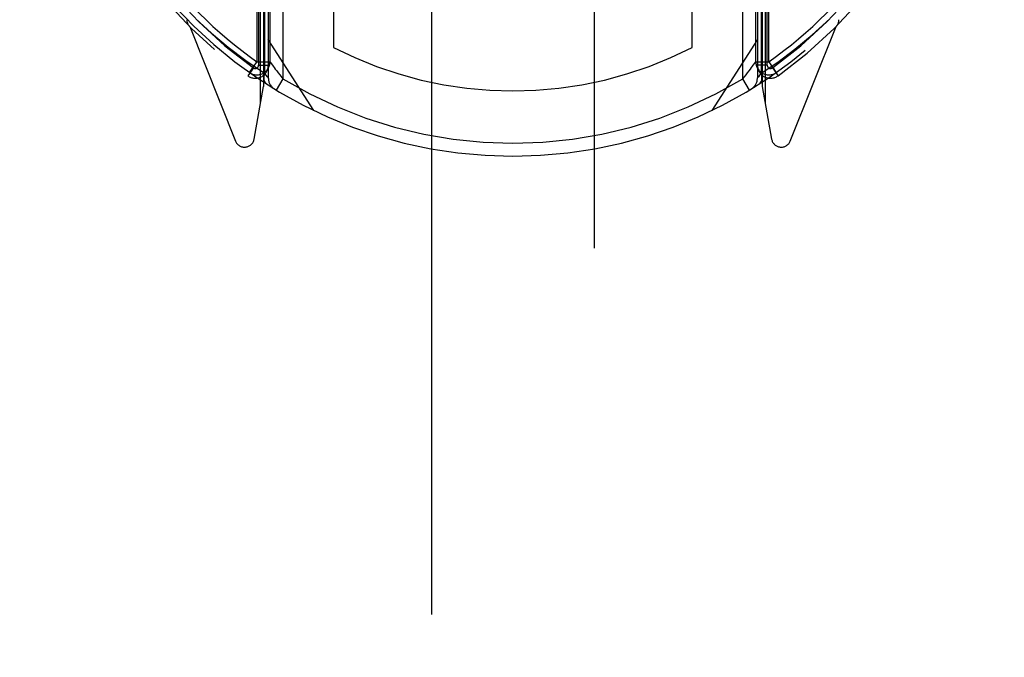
# Model space of a CAD drawing. Header units: inches. Extents: x 0 to 210, y 0 to 136.
# Tile 13 of 93: x 62.992 to 64.502, y 40.085 to 41.063. Entities that reach past the tile are written whole.
import ezdxf

# ---------------------------------------------------------------- set-up
doc = ezdxf.new("R2010")
doc.units = ezdxf.units.IN
doc.header["$LTSCALE"] = 11.549409
doc.header["$MEASUREMENT"] = 0
doc.linetypes.add('HIDDEN', pattern=[0.2, 0.1, -0.1])
doc.layers.get('0').update_dxf_attribs({"linetype": 'CONTINUOUS'})
doc.layers.add('DEFAULT_2', color=8, linetype='HIDDEN')
doc.layers.add('DIMENSIONS', color=7, linetype='CONTINUOUS')
doc.styles.get("Standard").update_dxf_attribs({"font": 'arial.ttf'})
doc.dimstyles.new('DIMSTYLE_1', dxfattribs={"dimtxt": 0.926423, "dimasz": 1.235231, "dimexe": 0.09, "dimexo": 0.07, "dimgap": 0.0375, "dimtad": 0, "dimtih": 1, "dimtoh": 1, "dimzin": 4, "dimdsep": 46, "dimtxsty": 'Standard', "dimblk": '_FILLED', "dimblk1": '_FILLED', "dimblk2": '_FILLED', "dimcen": 0.09, "dimazin": 1, "dimtfac": 1, "dimtofl": 0, "dimtmove": 0, "dimatfit": 3, "dimldrblk": '_FILLED', "dimfxl": 0, "dimtolj": 1, "dimtzin": 4, "dimarcsym": 0})

# ---------------------------------------------------------------- blocks, each defined once
blk = doc.blocks.new('_FILLED')
at = {"color": 0, "linetype": 'ByBlock'}
blk.add_solid([(0, 0), (-1, 0.2), (-1, -0.2)], dxfattribs=at)
blk = doc.blocks.new('*D13')
at = {"layer": 'DIMENSIONS', "color": 2, "linetype": 'Continuous'}
for p, q in [((62.9358, 76.1569), (60.565, 76.1569)), ((66.5608, 76.1569), (69.0313, 76.1569))]:
    blk.add_line(p, q, dxfattribs=at)
at = {"layer": 'DIMENSIONS', "color": 2, "linetype": 'Continuous', "xscale": 1.2352309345, "yscale": 1.2352309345, "zscale": 1.2352309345}
blk.add_blockref('_FILLED', (62.9358, 76.1569), dxfattribs=at)
at = {"layer": 'DIMENSIONS', "color": 2, "linetype": 'Continuous', "xscale": 1.2352309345, "yscale": 1.2352309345, "zscale": 1.2352309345, "rotation": 180}
blk.add_blockref('_FILLED', (66.5608, 76.1569), dxfattribs=at)
at = {"layer": 'DIMENSIONS', "color": 2, "linetype": 'Continuous', "insert": (60.1018, 76.6201), "char_height": 0.92642, "width": 2.517529, "attachment_point": 3, "line_spacing_factor": 0.9}
blk.add_mtext('3.63', dxfattribs=at)

msp = doc.modelspace()

# ---------------------------------------------------------------- linework, layer by layer
at = {"layer": 'DEFAULT_2', "color": 8, "linetype": 'HIDDEN'}
for p, q in [((63.6233, 64.4043), (63.6233, 38.4024)), ((63.8733, 38.4024), (63.8733, 64.4043)), ((63.3658, 41.9763), (63.3658, 40.9602)), ((63.3733, 41.9765), (63.3733, 40.9734)), ((64.1233, 41.9765), (64.1233, 40.9734)), ((64.1308, 41.9763), (64.1308, 40.9602)), ((63.3614, 40.9352), (63.3614, 41.9687)), ((63.3674, 41.9666), (63.3674, 40.9808)), ((64.1292, 41.9667), (64.1292, 40.9807)), ((64.1352, 41.9687), (64.1352, 40.9352)), ((63.4733, 41.2728), (63.4733, 41.0201)), ((64.0233, 41.0201), (64.0233, 41.2728)), ((63.3958, 41.2454), (63.3958, 40.9719)), ((64.1008, 40.9719), (64.1008, 41.2454)), ((63.3558, 41.2054), (63.3558, 40.9981)), ((63.3758, 41.2054), (63.3758, 40.9981)), ((64.1208, 40.9981), (64.1208, 41.2054)), ((64.1408, 40.9981), (64.1408, 41.2054)), ((63.3583, 41.1984), (63.3583, 40.9929)), ((64.1383, 40.9929), (64.1383, 41.1984)), ((63.2527, 41.0521), (63.3229, 40.8766)), ((64.1737, 40.8766), (64.2439, 41.0521)), ((63.4433, 40.9233), (63.3733, 41.0323)), ((64.1233, 41.0323), (64.0533, 40.9233)), ((63.3454, 40.9834), (63.3524, 40.9933)), ((63.3558, 40.9981), (63.3758, 40.9981)), ((63.3583, 40.9929), (63.3733, 40.9929)), ((63.3782, 40.9948), (63.3806, 40.9914)), ((64.1208, 40.9981), (64.1408, 40.9981)), ((64.1383, 40.9929), (64.1233, 40.9929)), ((63.3504, 40.9888), (63.3417, 40.9766)), ((63.3443, 40.9818), (63.3488, 40.9786)), ((63.3701, 40.9775), (63.3674, 40.9808)), ((63.3719, 40.9752), (63.3701, 40.9775)), ((64.1008, 40.9719), (64.1058, 40.9781)), ((64.1266, 40.9775), (64.1247, 40.9752)), ((64.1292, 40.9808), (64.1266, 40.9775)), ((64.1462, 40.9888), (64.1549, 40.9766)), ((64.1516, 40.9813), (64.1521, 40.9816)), ((64.1521, 40.9816), (64.1523, 40.9818)), ((64.1521, 40.9816), (64.1523, 40.9818)), ((63.373, 40.9739), (63.3719, 40.9752)), ((63.3958, 40.9719), (63.3854, 40.9548)), ((64.1112, 40.9548), (64.1008, 40.9719)), ((63.3516, 40.8795), (63.3658, 40.9602)), ((64.1308, 40.9602), (64.145, 40.8795))]:
    msp.add_line(p, q, dxfattribs=at)
for points in [[(63.2621, 41.064), (63.2861, 41.0418), (63.3117, 41.0206), (63.3388, 41.0002), (63.3674, 40.9808)], [(64.1292, 40.9807), (64.1547, 40.9977), (64.1808, 41.0173), (64.2074, 41.0394), (64.2345, 41.064)], [(63.3524, 40.9933), (63.3541, 40.9957), (63.3558, 40.9981)], [(63.3758, 40.9981), (63.3759, 40.998), (63.3762, 40.9976), (63.3782, 40.9948)], [(63.3806, 40.9914), (63.3822, 40.9893), (63.384, 40.9868), (63.3861, 40.9841), (63.3884, 40.9812), (63.3908, 40.9781), (63.3958, 40.9719)], [(64.1058, 40.9781), (64.1082, 40.9812), (64.1105, 40.9841), (64.1125, 40.9868), (64.1143, 40.9892), (64.1159, 40.9914), (64.1184, 40.9948)], [(64.1184, 40.9948), (64.1193, 40.996), (64.1205, 40.9976)], [(64.1205, 40.9976), (64.1207, 40.998), (64.1208, 40.9981)], [(64.1408, 40.9981), (64.1418, 40.9967), (64.1429, 40.9952), (64.1439, 40.9937), (64.145, 40.9921), (64.1461, 40.9906), (64.1472, 40.9891), (64.1491, 40.9864)], [(63.3443, 40.9818), (63.3444, 40.9819), (63.3446, 40.9822), (63.3449, 40.9827), (63.3454, 40.9834)], [(63.3674, 40.9808), (63.3667, 40.9781), (63.3664, 40.9755), (63.3663, 40.973), (63.3666, 40.9706), (63.3672, 40.9685), (63.3681, 40.9667), (63.3693, 40.9651), (63.3708, 40.9639)], [(64.1258, 40.9639), (64.1273, 40.9651), (64.1285, 40.9667), (64.1294, 40.9685), (64.13, 40.9706), (64.1303, 40.973), (64.1302, 40.9755), (64.1299, 40.9781), (64.1292, 40.9808)], [(64.1491, 40.9864), (64.1499, 40.9852), (64.1507, 40.9841), (64.1514, 40.9831), (64.1519, 40.9824), (64.1523, 40.982), (64.1523, 40.9818)], [(63.3733, 40.9734), (63.3732, 40.9735), (63.373, 40.9739)], [(64.1247, 40.9752), (64.1237, 40.9739), (64.1234, 40.9735), (64.1233, 40.9734)]]:
    msp.add_lwpolyline(points, dxfattribs=at)
for centre, radius, start, end in [((63.7483, 41.5464), 0.7, 305.5126, 234.4874), ((63.7483, 41.5464), 0.685, 305.5126, 234.4874), ((63.7483, 41.5534), 0.68, 215.2961, 234.7467), ((63.7483, 41.5534), 0.68, 305.2529, 324.7039), ((63.7483, 41.5534), 0.7, 215.2961, 324.7039), ((63.2633, 41.0627), 0.015, 180, 224.9252), ((64.2333, 41.0627), 0.015, 315.0748, 360), ((63.7483, 41.5534), 0.6, 242.7204, 297.2796), ((63.3533, 40.9929), 0.02, 234.4874, 360), ((63.3558, 40.9981), 0.02, 234.7457, 360), ((63.3533, 40.9929), 0.005, 234.4874, 360), ((64.1408, 40.9981), 0.02, 180, 305.2543), ((64.1433, 40.9929), 0.02, 180, 305.5126), ((64.1433, 40.9929), 0.005, 180, 305.5126), ((63.3933, 40.9734), 0.02, 180, 238.5295), ((63.7483, 41.5534), 0.68, 238.7763, 301.2238), ((64.1033, 40.9734), 0.02, 301.4688, 359.9992), ((63.3368, 40.8822), 0.015, 201.8041, 350), ((64.1598, 40.8822), 0.015, 190, 338.1959)]:
    msp.add_arc(centre, radius, start, end, dxfattribs=at)

# ---------------------------------------------------------------- dimensions: what is measured, and where the dimension line sits
at = {"layer": 'DIMENSIONS', "color": 2, "linetype": 'Continuous'}
dim = msp.add_linear_dim(base=(66.5608043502, 76.1568822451), p1=(62.9358043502, 94.6999062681), p2=(66.5608043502, 37.4289062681), dimstyle='DIMSTYLE_1', dxfattribs=at)
dim.commit()
dim.dimension.update_dxf_attribs({"geometry": '*D13', "text_midpoint": (58.8418029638, 76.1517175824), "dimtype": 160})

doc.saveas('drawing.dxf')
